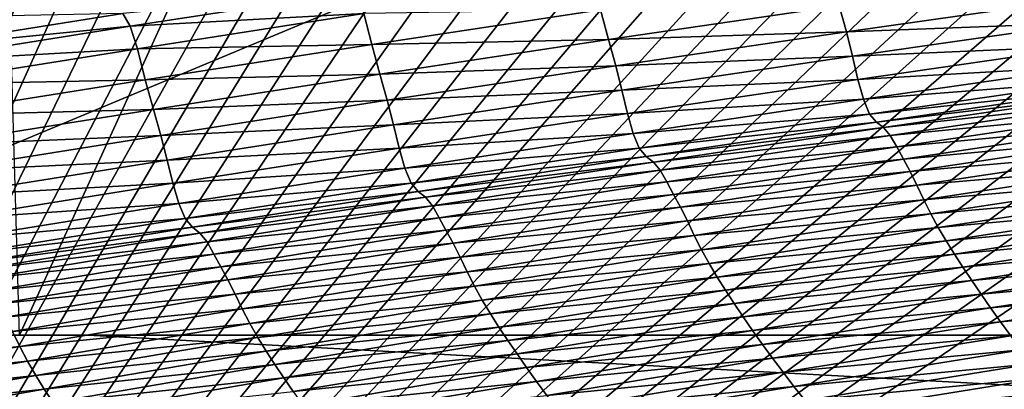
# Model space of a CAD drawing. Extents: x -54 to 446, y -6 to 1400.
# Tile 78 of 254: x -9.405 to -8.516, y 1332.951 to 1333.284. Entities that reach past the tile are written whole.
import ezdxf

# ---------------------------------------------------------------- set-up
doc = ezdxf.new("R2010")
doc.units = 0
doc.header["$LTSCALE"] = 52.148148
for name, color, linetype in [('1021', 7, 'CONTINUOUS'), ('1102', 7, 'CONTINUOUS'), ('1161', 7, 'CONTINUOUS'), ('1519', 7, 'CONTINUOUS'), ('1523', 7, 'CONTINUOUS'), ('16', 7, 'CONTINUOUS'), ('6', 7, 'CONTINUOUS'), ('944', 7, 'CONTINUOUS')]:
    doc.layers.add(name, color=color, linetype=linetype)

msp = doc.modelspace()

# ---------------------------------------------------------------- linework, layer by layer
at = {"layer": '1021', "color": 7, "linetype": 'CONTINUOUS'}
for points in [[(-11.75957, 1333, -10.09765), (-6.64744, 1332.85363, -14.3925), (-12.0278, 1332.85356, -10.32798), (-11.75957, 1333, -10.09765)], [(-11.75957, 1333, -10.09765), (-9.34313, 1333, -12.36754), (-6.64744, 1332.85363, -14.3925), (-11.75957, 1333, -10.09765)], [(-9.34313, 1333, -12.36754), (-6.49923, 1333, -14.0716), (-6.64744, 1332.85363, -14.3925), (-9.34313, 1333, -12.36754)]]:
    msp.add_3dface(points, dxfattribs=at)
at = {"layer": '1102', "color": 7, "linetype": 'CONTINUOUS'}
for points in [[(-9.56169, 1338.39044, -9.6713), (-6.93668, 1338.405, -11.69797), (-9.40471, 1333, -9.82402), (-9.56169, 1338.39044, -9.6713)], [(-9.40471, 1333, -9.82402), (-6.93668, 1338.405, -11.69797), (-6.49923, 1333, -11.94655), (-9.40471, 1333, -9.82402)]]:
    msp.add_3dface(points, dxfattribs=at)
at = {"layer": '1161', "color": 7, "linetype": 'CONTINUOUS'}
for points in [[(-9.82878, 1328.5, 9.82878), (0, 1328.5, 13.9), (-9.82849, 1344.32842, 9.82979), (-9.82878, 1328.5, 9.82878)], [(0, 1328.5, 13.9), (0, 1344.25737, 13.9), (-9.82849, 1344.32842, 9.82979), (0, 1328.5, 13.9)]]:
    msp.add_3dface(points, dxfattribs=at)
at = {"layer": '1519', "color": 7, "linetype": 'CONTINUOUS'}
for points in [[(-9.30476, 1333.2786, 13.25855), (-9.10042, 1333.31024, 13.41107), (-9.31157, 1333.28991, 13.28631), (-9.30476, 1333.2786, 13.25855)], [(-9.30476, 1333.2786, 13.25855), (-9.09387, 1333.28991, 13.46053), (-9.10042, 1333.31024, 13.41107), (-9.30476, 1333.2786, 13.25855)], [(-8.65842, 1333.27356, 13.89539), (-8.4484, 1333.30363, 14.03798), (-8.66497, 1333.29706, 13.87046), (-8.65842, 1333.27356, 13.89539)], [(-8.65842, 1333.27356, 13.89539), (-8.44304, 1333.28147, 14.05472), (-8.4484, 1333.30363, 14.03798), (-8.65842, 1333.27356, 13.89539)], [(-9.51382, 1333.25791, 13.13027), (-9.30476, 1333.2786, 13.25855), (-9.31157, 1333.28991, 13.28631), (-9.51382, 1333.25791, 13.13027)], [(-9.51382, 1333.25791, 13.13027), (-9.31157, 1333.28991, 13.28631), (-9.44474, 1333.28738, 13.19535), (-9.51382, 1333.25791, 13.13027)], [(-9.29819, 1333.2582, 13.30776), (-9.09387, 1333.28991, 13.46053), (-9.30476, 1333.2786, 13.25855), (-9.29819, 1333.2582, 13.30776)], [(-9.29819, 1333.2582, 13.30776), (-9.08688, 1333.262, 13.52819), (-9.09387, 1333.28991, 13.46053), (-9.29819, 1333.2582, 13.30776)], [(-9.08688, 1333.262, 13.52819), (-8.88054, 1333.29318, 13.67786), (-9.09387, 1333.28991, 13.46053), (-9.08688, 1333.262, 13.52819)], [(-9.08688, 1333.262, 13.52819), (-8.87321, 1333.26644, 13.72421), (-8.88054, 1333.29318, 13.67786), (-9.08688, 1333.262, 13.52819)], [(-8.87321, 1333.26644, 13.72421), (-8.66497, 1333.29706, 13.87046), (-8.88054, 1333.29318, 13.67786), (-8.87321, 1333.26644, 13.72421)], [(-8.87321, 1333.26644, 13.72421), (-8.65842, 1333.27356, 13.89539), (-8.66497, 1333.29706, 13.87046), (-8.87321, 1333.26644, 13.72421)], [(-8.65298, 1333.25139, 13.91217), (-8.44304, 1333.28147, 14.05472), (-8.65842, 1333.27356, 13.89539), (-8.65298, 1333.25139, 13.91217)], [(-8.65298, 1333.25139, 13.91217), (-8.43828, 1333.26075, 14.06744), (-8.44304, 1333.28147, 14.05472), (-8.65298, 1333.25139, 13.91217)], [(-9.50693, 1333.24646, 13.10282), (-9.30476, 1333.2786, 13.25855), (-9.51382, 1333.25791, 13.13027), (-9.50693, 1333.24646, 13.10282)], [(-9.50693, 1333.24646, 13.10282), (-9.29819, 1333.2582, 13.30776), (-9.30476, 1333.2786, 13.25855), (-9.50693, 1333.24646, 13.10282)], [(-8.86661, 1333.24292, 13.74912), (-8.65842, 1333.27356, 13.89539), (-8.87321, 1333.26644, 13.72421), (-8.86661, 1333.24292, 13.74912)], [(-8.86661, 1333.24292, 13.74912), (-8.65298, 1333.25139, 13.91217), (-8.65842, 1333.27356, 13.89539), (-8.86661, 1333.24292, 13.74912)], [(-9.07954, 1333.23525, 13.57437), (-8.87321, 1333.26644, 13.72421), (-9.08688, 1333.262, 13.52819), (-9.07954, 1333.23525, 13.57437)], [(-9.07954, 1333.23525, 13.57437), (-8.86661, 1333.24292, 13.74912), (-8.87321, 1333.26644, 13.72421), (-9.07954, 1333.23525, 13.57437)], [(-9.50036, 1333.22599, 13.15173), (-9.29819, 1333.2582, 13.30776), (-9.50693, 1333.24646, 13.10282), (-9.50036, 1333.22599, 13.15173)], [(-9.50036, 1333.22599, 13.15173), (-9.29121, 1333.23028, 13.37506), (-9.29819, 1333.2582, 13.30776), (-9.50036, 1333.22599, 13.15173)], [(-9.29121, 1333.23028, 13.37506), (-9.08688, 1333.262, 13.52819), (-9.29819, 1333.2582, 13.30776), (-9.29121, 1333.23028, 13.37506)], [(-9.29121, 1333.23028, 13.37506), (-9.07954, 1333.23525, 13.57437), (-9.08688, 1333.262, 13.52819), (-9.29121, 1333.23028, 13.37506)], [(-8.64812, 1333.23063, 13.92493), (-8.43828, 1333.26075, 14.06744), (-8.65298, 1333.25139, 13.91217), (-8.64812, 1333.23063, 13.92493)], [(-8.64812, 1333.23063, 13.92493), (-8.43349, 1333.2428, 14.0759), (-8.43828, 1333.26075, 14.06744), (-8.64812, 1333.23063, 13.92493)], [(-8.86109, 1333.22072, 13.76592), (-8.65298, 1333.25139, 13.91217), (-8.86661, 1333.24292, 13.74912), (-8.86109, 1333.22072, 13.76592)], [(-8.86109, 1333.22072, 13.76592), (-8.64812, 1333.23063, 13.92493), (-8.65298, 1333.25139, 13.91217), (-8.86109, 1333.22072, 13.76592)], [(-9.07289, 1333.21171, 13.59924), (-8.86661, 1333.24292, 13.74912), (-9.07954, 1333.23525, 13.57437), (-9.07289, 1333.21171, 13.59924)], [(-9.07289, 1333.21171, 13.59924), (-8.86109, 1333.22072, 13.76592), (-8.86661, 1333.24292, 13.74912), (-9.07289, 1333.21171, 13.59924)], [(-8.64323, 1333.21261, 13.93344), (-8.43349, 1333.2428, 14.0759), (-8.64812, 1333.23063, 13.92493), (-8.64323, 1333.21261, 13.93344)], [(-8.64323, 1333.21261, 13.93344), (-8.42814, 1333.22961, 14.07832), (-8.43349, 1333.2428, 14.0759), (-8.64323, 1333.21261, 13.93344)], [(-9.49338, 1333.19807, 13.2186), (-9.29121, 1333.23028, 13.37506), (-9.50036, 1333.22599, 13.15173), (-9.49338, 1333.19807, 13.2186)], [(-9.49338, 1333.19807, 13.2186), (-9.28385, 1333.20353, 13.42103), (-9.29121, 1333.23028, 13.37506), (-9.49338, 1333.19807, 13.2186)], [(-9.28385, 1333.20353, 13.42103), (-9.07954, 1333.23525, 13.57437), (-9.29121, 1333.23028, 13.37506), (-9.28385, 1333.20353, 13.42103)], [(-9.28385, 1333.20353, 13.42103), (-9.07289, 1333.21171, 13.59924), (-9.07954, 1333.23525, 13.57437), (-9.28385, 1333.20353, 13.42103)], [(-8.85612, 1333.19993, 13.77871), (-8.64812, 1333.23063, 13.92493), (-8.86109, 1333.22072, 13.76592), (-8.85612, 1333.19993, 13.77871)], [(-8.85612, 1333.19993, 13.77871), (-8.64323, 1333.21261, 13.93344), (-8.64812, 1333.23063, 13.92493), (-8.85612, 1333.19993, 13.77871)], [(-8.63777, 1333.19933, 13.93591), (-8.42814, 1333.22961, 14.07832), (-8.64323, 1333.21261, 13.93344), (-8.63777, 1333.19933, 13.93591)], [(-8.63777, 1333.19933, 13.93591), (-8.42198, 1333.2225, 14.07464), (-8.42814, 1333.22961, 14.07832), (-8.63777, 1333.19933, 13.93591)], [(-9.06728, 1333.18949, 13.61604), (-8.86109, 1333.22072, 13.76592), (-9.07289, 1333.21171, 13.59924), (-9.06728, 1333.18949, 13.61604)], [(-9.06728, 1333.18949, 13.61604), (-8.85612, 1333.19993, 13.77871), (-8.86109, 1333.22072, 13.76592), (-9.06728, 1333.18949, 13.61604)], [(-8.63152, 1333.19206, 13.93229), (-8.42198, 1333.2225, 14.07464), (-8.63777, 1333.19933, 13.93591), (-8.63152, 1333.19206, 13.93229)], [(-8.63152, 1333.19206, 13.93229), (-8.41559, 1333.2179, 14.07323), (-8.42198, 1333.2225, 14.07464), (-8.63152, 1333.19206, 13.93229)], [(-9.27715, 1333.17997, 13.44582), (-9.07289, 1333.21171, 13.59924), (-9.28385, 1333.20353, 13.42103), (-9.27715, 1333.17997, 13.44582)], [(-9.27715, 1333.17997, 13.44582), (-9.06728, 1333.18949, 13.61604), (-9.07289, 1333.21171, 13.59924), (-9.27715, 1333.17997, 13.44582)], [(-8.85112, 1333.18185, 13.78726), (-8.64323, 1333.21261, 13.93344), (-8.85612, 1333.19993, 13.77871), (-8.85112, 1333.18185, 13.78726)], [(-8.85112, 1333.18185, 13.78726), (-8.63777, 1333.19933, 13.93591), (-8.64323, 1333.21261, 13.93344), (-8.85112, 1333.18185, 13.78726)], [(-8.62505, 1333.18728, 13.93092), (-8.41559, 1333.2179, 14.07323), (-8.63152, 1333.19206, 13.93229), (-8.62505, 1333.18728, 13.93092)], [(-8.62505, 1333.18728, 13.93092), (-8.40961, 1333.21092, 14.07995), (-8.41559, 1333.2179, 14.07323), (-8.62505, 1333.18728, 13.93092)], [(-8.61899, 1333.1801, 13.93764), (-8.40961, 1333.21092, 14.07995), (-8.62505, 1333.18728, 13.93092), (-8.61899, 1333.1801, 13.93764)], [(-8.61899, 1333.1801, 13.93764), (-8.40389, 1333.20064, 14.08855), (-8.40961, 1333.21092, 14.07995), (-8.61899, 1333.1801, 13.93764)], [(-9.48601, 1333.17131, 13.2643), (-9.28385, 1333.20353, 13.42103), (-9.49338, 1333.19807, 13.2186), (-9.48601, 1333.17131, 13.2643)], [(-9.48601, 1333.17131, 13.2643), (-9.27715, 1333.17997, 13.44582), (-9.28385, 1333.20353, 13.42103), (-9.48601, 1333.17131, 13.2643)], [(-9.06221, 1333.16866, 13.62885), (-8.85612, 1333.19993, 13.77871), (-9.06728, 1333.18949, 13.61604), (-9.06221, 1333.16866, 13.62885)], [(-9.06221, 1333.16866, 13.62885), (-8.85112, 1333.18185, 13.78726), (-8.85612, 1333.19993, 13.77871), (-9.06221, 1333.16866, 13.62885)], [(-8.84555, 1333.16845, 13.78979), (-8.63777, 1333.19933, 13.93591), (-8.85112, 1333.18185, 13.78726), (-8.84555, 1333.16845, 13.78979)], [(-8.84555, 1333.16845, 13.78979), (-8.63152, 1333.19206, 13.93229), (-8.63777, 1333.19933, 13.93591), (-8.84555, 1333.16845, 13.78979)], [(-8.83921, 1333.16102, 13.78624), (-8.63152, 1333.19206, 13.93229), (-8.84555, 1333.16845, 13.78979), (-8.83921, 1333.16102, 13.78624)], [(-8.83921, 1333.16102, 13.78624), (-8.62505, 1333.18728, 13.93092), (-8.63152, 1333.19206, 13.93229), (-8.83921, 1333.16102, 13.78624)], [(-8.61319, 1333.16964, 13.94623), (-8.40389, 1333.20064, 14.08855), (-8.61899, 1333.1801, 13.93764), (-8.61319, 1333.16964, 13.94623)], [(-8.61319, 1333.16964, 13.94623), (-8.39799, 1333.18983, 14.0906), (-8.40389, 1333.20064, 14.08855), (-8.61319, 1333.16964, 13.94623)], [(-9.27145, 1333.15773, 13.46261), (-9.06728, 1333.18949, 13.61604), (-9.27715, 1333.17997, 13.44582), (-9.27145, 1333.15773, 13.46261)], [(-9.27145, 1333.15773, 13.46261), (-9.06221, 1333.16866, 13.62885), (-9.06728, 1333.18949, 13.61604), (-9.27145, 1333.15773, 13.46261)], [(-8.83265, 1333.15605, 13.78491), (-8.62505, 1333.18728, 13.93092), (-8.83921, 1333.16102, 13.78624), (-8.83265, 1333.15605, 13.78491)], [(-8.83265, 1333.15605, 13.78491), (-8.61899, 1333.1801, 13.93764), (-8.62505, 1333.18728, 13.93092), (-8.83265, 1333.15605, 13.78491)], [(-8.60721, 1333.15866, 13.94829), (-8.39799, 1333.18983, 14.0906), (-8.61319, 1333.16964, 13.94623), (-8.60721, 1333.15866, 13.94829)], [(-8.60721, 1333.15866, 13.94829), (-8.39194, 1333.17875, 14.08696), (-8.39799, 1333.18983, 14.0906), (-8.60721, 1333.15866, 13.94829)], [(-9.47926, 1333.14774, 13.289), (-9.27715, 1333.17997, 13.44582), (-9.48601, 1333.17131, 13.2643), (-9.47926, 1333.14774, 13.289)], [(-9.47926, 1333.14774, 13.289), (-9.27145, 1333.15773, 13.46261), (-9.27715, 1333.17997, 13.44582), (-9.47926, 1333.14774, 13.289)], [(-9.05708, 1333.15051, 13.63743), (-8.85112, 1333.18185, 13.78726), (-9.06221, 1333.16866, 13.62885), (-9.05708, 1333.15051, 13.63743)], [(-9.05708, 1333.15051, 13.63743), (-8.84555, 1333.16845, 13.78979), (-8.85112, 1333.18185, 13.78726), (-9.05708, 1333.15051, 13.63743)], [(-8.82649, 1333.14868, 13.79162), (-8.61899, 1333.1801, 13.93764), (-8.83265, 1333.15605, 13.78491), (-8.82649, 1333.14868, 13.79162)], [(-8.82649, 1333.14868, 13.79162), (-8.61319, 1333.16964, 13.94623), (-8.61899, 1333.1801, 13.93764), (-8.82649, 1333.14868, 13.79162)], [(-8.60108, 1333.14741, 13.94468), (-8.39194, 1333.17875, 14.08696), (-8.60721, 1333.15866, 13.94829), (-8.60108, 1333.14741, 13.94468)], [(-8.60108, 1333.14741, 13.94468), (-8.38594, 1333.16651, 14.08129), (-8.39194, 1333.17875, 14.08696), (-8.60108, 1333.14741, 13.94468)], [(-9.26626, 1333.13685, 13.47542), (-9.06221, 1333.16866, 13.62885), (-9.27145, 1333.15773, 13.46261), (-9.26626, 1333.13685, 13.47542)], [(-9.26626, 1333.13685, 13.47542), (-9.05708, 1333.15051, 13.63743), (-9.06221, 1333.16866, 13.62885), (-9.26626, 1333.13685, 13.47542)], [(-9.0514, 1333.137, 13.64001), (-8.84555, 1333.16845, 13.78979), (-9.05708, 1333.15051, 13.63743), (-9.0514, 1333.137, 13.64001)], [(-9.0514, 1333.137, 13.64001), (-8.83921, 1333.16102, 13.78624), (-8.84555, 1333.16845, 13.78979), (-9.0514, 1333.137, 13.64001)], [(-8.82061, 1333.13803, 13.8002), (-8.61319, 1333.16964, 13.94623), (-8.82649, 1333.14868, 13.79162), (-8.82061, 1333.13803, 13.8002)], [(-8.82061, 1333.13803, 13.8002), (-8.60721, 1333.15866, 13.94829), (-8.61319, 1333.16964, 13.94623), (-8.82061, 1333.13803, 13.8002)], [(-8.59498, 1333.13503, 13.93903), (-8.38594, 1333.16651, 14.08129), (-8.60108, 1333.14741, 13.94468), (-8.59498, 1333.13503, 13.93903)], [(-8.59498, 1333.13503, 13.93903), (-8.3799, 1333.15368, 14.07398), (-8.38594, 1333.16651, 14.08129), (-8.59498, 1333.13503, 13.93903)], [(-9.47346, 1333.12547, 13.30574), (-9.27145, 1333.15773, 13.46261), (-9.47926, 1333.14774, 13.289), (-9.47346, 1333.12547, 13.30574)], [(-9.47346, 1333.12547, 13.30574), (-9.26626, 1333.13685, 13.47542), (-9.27145, 1333.15773, 13.46261), (-9.47346, 1333.12547, 13.30574)], [(-9.04495, 1333.1294, 13.63653), (-8.83921, 1333.16102, 13.78624), (-9.0514, 1333.137, 13.64001), (-9.04495, 1333.1294, 13.63653)], [(-9.04495, 1333.1294, 13.63653), (-8.83265, 1333.15605, 13.78491), (-8.83921, 1333.16102, 13.78624), (-9.04495, 1333.1294, 13.63653)], [(-8.81453, 1333.12688, 13.80227), (-8.60721, 1333.15866, 13.94829), (-8.82061, 1333.13803, 13.8002), (-8.81453, 1333.12688, 13.80227)], [(-8.81453, 1333.12688, 13.80227), (-8.60108, 1333.14741, 13.94468), (-8.60721, 1333.15866, 13.94829), (-8.81453, 1333.12688, 13.80227)], [(-9.261, 1333.11863, 13.48402), (-9.05708, 1333.15051, 13.63743), (-9.26626, 1333.13685, 13.47542), (-9.261, 1333.11863, 13.48402)], [(-9.261, 1333.11863, 13.48402), (-9.0514, 1333.137, 13.64001), (-9.05708, 1333.15051, 13.63743), (-9.261, 1333.11863, 13.48402)], [(-9.03829, 1333.12422, 13.63525), (-8.83265, 1333.15605, 13.78491), (-9.04495, 1333.1294, 13.63653), (-9.03829, 1333.12422, 13.63525)], [(-9.03829, 1333.12422, 13.63525), (-8.82649, 1333.14868, 13.79162), (-8.83265, 1333.15605, 13.78491), (-9.03829, 1333.12422, 13.63525)], [(-9.03203, 1333.11665, 13.64196), (-8.82649, 1333.14868, 13.79162), (-9.03829, 1333.12422, 13.63525), (-9.03203, 1333.11665, 13.64196)], [(-9.03203, 1333.11665, 13.64196), (-8.82061, 1333.13803, 13.8002), (-8.82649, 1333.14868, 13.79162), (-9.03203, 1333.11665, 13.64196)], [(-8.58885, 1333.12206, 13.93176), (-8.3799, 1333.15368, 14.07398), (-8.59498, 1333.13503, 13.93903), (-8.58885, 1333.12206, 13.93176)], [(-8.58885, 1333.12206, 13.93176), (-8.37363, 1333.14094, 14.06471), (-8.3799, 1333.15368, 14.07398), (-8.58885, 1333.12206, 13.93176)], [(-8.80831, 1333.11546, 13.79869), (-8.60108, 1333.14741, 13.94468), (-8.81453, 1333.12688, 13.80227), (-8.80831, 1333.11546, 13.79869)], [(-8.80831, 1333.11546, 13.79869), (-8.59498, 1333.13503, 13.93903), (-8.60108, 1333.14741, 13.94468), (-8.80831, 1333.11546, 13.79869)], [(-8.58247, 1333.10921, 13.92253), (-8.37363, 1333.14094, 14.06471), (-8.58885, 1333.12206, 13.93176), (-8.58247, 1333.10921, 13.92253)], [(-8.58247, 1333.10921, 13.92253), (-8.36697, 1333.12869, 14.05328), (-8.37363, 1333.14094, 14.06471), (-8.58247, 1333.10921, 13.92253)], [(-9.46815, 1333.10455, 13.31855), (-9.26626, 1333.13685, 13.47542), (-9.47346, 1333.12547, 13.30574), (-9.46815, 1333.10455, 13.31855)], [(-9.46815, 1333.10455, 13.31855), (-9.261, 1333.11863, 13.48402), (-9.26626, 1333.13685, 13.47542), (-9.46815, 1333.10455, 13.31855)], [(-9.2552, 1333.105, 13.48666), (-9.0514, 1333.137, 13.64001), (-9.261, 1333.11863, 13.48402), (-9.2552, 1333.105, 13.48666)], [(-9.2552, 1333.105, 13.48666), (-9.04495, 1333.1294, 13.63653), (-9.0514, 1333.137, 13.64001), (-9.2552, 1333.105, 13.48666)], [(-9.02605, 1333.10583, 13.65052), (-8.82061, 1333.13803, 13.8002), (-9.03203, 1333.11665, 13.64196), (-9.02605, 1333.10583, 13.65052)], [(-9.02605, 1333.10583, 13.65052), (-8.81453, 1333.12688, 13.80227), (-8.82061, 1333.13803, 13.8002), (-9.02605, 1333.10583, 13.65052)], [(-8.80211, 1333.10293, 13.79309), (-8.59498, 1333.13503, 13.93903), (-8.80831, 1333.11546, 13.79869), (-8.80211, 1333.10293, 13.79309)], [(-8.80211, 1333.10293, 13.79309), (-8.58885, 1333.12206, 13.93176), (-8.59498, 1333.13503, 13.93903), (-8.80211, 1333.10293, 13.79309)], [(-9.24864, 1333.09722, 13.48326), (-9.04495, 1333.1294, 13.63653), (-9.2552, 1333.105, 13.48666), (-9.24864, 1333.09722, 13.48326)], [(-9.24864, 1333.09722, 13.48326), (-9.03829, 1333.12422, 13.63525), (-9.04495, 1333.1294, 13.63653), (-9.24864, 1333.09722, 13.48326)], [(-9.24187, 1333.09183, 13.48203), (-9.03829, 1333.12422, 13.63525), (-9.24864, 1333.09722, 13.48326), (-9.24187, 1333.09183, 13.48203)], [(-9.24187, 1333.09183, 13.48203), (-9.03203, 1333.11665, 13.64196), (-9.03829, 1333.12422, 13.63525), (-9.24187, 1333.09183, 13.48203)], [(-9.01987, 1333.0945, 13.6526), (-8.81453, 1333.12688, 13.80227), (-9.02605, 1333.10583, 13.65052), (-9.01987, 1333.0945, 13.6526)], [(-9.01987, 1333.0945, 13.6526), (-8.80831, 1333.11546, 13.79869), (-8.81453, 1333.12688, 13.80227), (-9.01987, 1333.0945, 13.6526)], [(-8.79587, 1333.08983, 13.78586), (-8.58885, 1333.12206, 13.93176), (-8.80211, 1333.10293, 13.79309), (-8.79587, 1333.08983, 13.78586)], [(-8.79587, 1333.08983, 13.78586), (-8.58247, 1333.10921, 13.92253), (-8.58885, 1333.12206, 13.93176), (-8.79587, 1333.08983, 13.78586)], [(-8.57571, 1333.09685, 13.91116), (-8.36697, 1333.12869, 14.05328), (-8.58247, 1333.10921, 13.92253), (-8.57571, 1333.09685, 13.91116)], [(-8.57571, 1333.09685, 13.91116), (-8.35998, 1333.11682, 14.03997), (-8.36697, 1333.12869, 14.05328), (-8.57571, 1333.09685, 13.91116)], [(-9.46277, 1333.08625, 13.32717), (-9.261, 1333.11863, 13.48402), (-9.46815, 1333.10455, 13.31855), (-9.46277, 1333.08625, 13.32717)], [(-9.46277, 1333.08625, 13.32717), (-9.2552, 1333.105, 13.48666), (-9.261, 1333.11863, 13.48402), (-9.46277, 1333.08625, 13.32717)], [(-9.23551, 1333.08406, 13.48874), (-9.03203, 1333.11665, 13.64196), (-9.24187, 1333.09183, 13.48203), (-9.23551, 1333.08406, 13.48874)], [(-9.23551, 1333.08406, 13.48874), (-9.02605, 1333.10583, 13.65052), (-9.03203, 1333.11665, 13.64196), (-9.23551, 1333.08406, 13.48874)], [(-9.01353, 1333.08292, 13.64906), (-8.80831, 1333.11546, 13.79869), (-9.01987, 1333.0945, 13.6526), (-9.01353, 1333.08292, 13.64906)], [(-9.01353, 1333.08292, 13.64906), (-8.80211, 1333.10293, 13.79309), (-8.80831, 1333.11546, 13.79869), (-9.01353, 1333.08292, 13.64906)], [(-8.5686, 1333.08487, 13.8979), (-8.35998, 1333.11682, 14.03997), (-8.57571, 1333.09685, 13.91116), (-8.5686, 1333.08487, 13.8979)], [(-8.5686, 1333.08487, 13.8979), (-8.35267, 1333.10511, 14.02498), (-8.35998, 1333.11682, 14.03997), (-8.5686, 1333.08487, 13.8979)], [(-9.45684, 1333.0725, 13.32985), (-9.2552, 1333.105, 13.48666), (-9.46277, 1333.08625, 13.32717), (-9.45684, 1333.0725, 13.32985)], [(-9.45684, 1333.0725, 13.32985), (-9.24864, 1333.09722, 13.48326), (-9.2552, 1333.105, 13.48666), (-9.45684, 1333.0725, 13.32985)], [(-9.22941, 1333.07306, 13.49727), (-9.02605, 1333.10583, 13.65052), (-9.23551, 1333.08406, 13.48874), (-9.22941, 1333.07306, 13.49727)], [(-9.22941, 1333.07306, 13.49727), (-9.01987, 1333.0945, 13.6526), (-9.02605, 1333.10583, 13.65052), (-9.22941, 1333.07306, 13.49727)], [(-8.78937, 1333.07686, 13.77669), (-8.58247, 1333.10921, 13.92253), (-8.79587, 1333.08983, 13.78586), (-8.78937, 1333.07686, 13.77669)], [(-8.78937, 1333.07686, 13.77669), (-8.57571, 1333.09685, 13.91116), (-8.58247, 1333.10921, 13.92253), (-8.78937, 1333.07686, 13.77669)], [(-8.56117, 1333.07307, 13.88297), (-8.35267, 1333.10511, 14.02498), (-8.5686, 1333.08487, 13.8979), (-8.56117, 1333.07307, 13.88297)], [(-8.56117, 1333.07307, 13.88297), (-8.34507, 1333.09335, 14.00848), (-8.35267, 1333.10511, 14.02498), (-8.56117, 1333.07307, 13.88297)], [(-9.45016, 1333.06453, 13.32653), (-9.24864, 1333.09722, 13.48326), (-9.45684, 1333.0725, 13.32985), (-9.45016, 1333.06453, 13.32653)], [(-9.45016, 1333.06453, 13.32653), (-9.24187, 1333.09183, 13.48203), (-9.24864, 1333.09722, 13.48326), (-9.45016, 1333.06453, 13.32653)], [(-9.22311, 1333.06155, 13.49937), (-9.01987, 1333.0945, 13.6526), (-9.22941, 1333.07306, 13.49727), (-9.22311, 1333.06155, 13.49937)], [(-9.22311, 1333.06155, 13.49937), (-9.01353, 1333.08292, 13.64906), (-9.01987, 1333.0945, 13.6526), (-9.22311, 1333.06155, 13.49937)], [(-9.00722, 1333.07024, 13.64351), (-8.80211, 1333.10293, 13.79309), (-9.01353, 1333.08292, 13.64906), (-9.00722, 1333.07024, 13.64351)], [(-9.00722, 1333.07024, 13.64351), (-8.79587, 1333.08983, 13.78586), (-8.80211, 1333.10293, 13.79309), (-9.00722, 1333.07024, 13.64351)], [(-8.78248, 1333.06439, 13.76538), (-8.57571, 1333.09685, 13.91116), (-8.78937, 1333.07686, 13.77669), (-8.78248, 1333.06439, 13.76538)], [(-8.78248, 1333.06439, 13.76538), (-8.5686, 1333.08487, 13.8979), (-8.57571, 1333.09685, 13.91116), (-8.78248, 1333.06439, 13.76538)], [(-9.44328, 1333.05892, 13.32537), (-9.24187, 1333.09183, 13.48203), (-9.45016, 1333.06453, 13.32653), (-9.44328, 1333.05892, 13.32537)], [(-9.44328, 1333.05892, 13.32537), (-9.23551, 1333.08406, 13.48874), (-9.24187, 1333.09183, 13.48203), (-9.44328, 1333.05892, 13.32537)], [(-9.00085, 1333.05701, 13.63635), (-8.79587, 1333.08983, 13.78586), (-9.00722, 1333.07024, 13.64351), (-9.00085, 1333.05701, 13.63635)], [(-9.00085, 1333.05701, 13.63635), (-8.78937, 1333.07686, 13.77669), (-8.79587, 1333.08983, 13.78586), (-9.00085, 1333.05701, 13.63635)], [(-8.55344, 1333.06123, 13.86654), (-8.34507, 1333.09335, 14.00848), (-8.56117, 1333.07307, 13.88297), (-8.55344, 1333.06123, 13.86654)], [(-8.55344, 1333.06123, 13.86654), (-8.33717, 1333.08138, 13.99062), (-8.34507, 1333.09335, 14.00848), (-8.55344, 1333.06123, 13.86654)], [(-9.4368, 1333.05094, 13.33206), (-9.23551, 1333.08406, 13.48874), (-9.44328, 1333.05892, 13.32537), (-9.4368, 1333.05094, 13.33206)], [(-9.4368, 1333.05094, 13.33206), (-9.22941, 1333.07306, 13.49727), (-9.23551, 1333.08406, 13.48874), (-9.4368, 1333.05094, 13.33206)], [(-9.21665, 1333.0498, 13.49588), (-9.01353, 1333.08292, 13.64906), (-9.22311, 1333.06155, 13.49937), (-9.21665, 1333.0498, 13.49588)], [(-9.21665, 1333.0498, 13.49588), (-9.00722, 1333.07024, 13.64351), (-9.01353, 1333.08292, 13.64906), (-9.21665, 1333.0498, 13.49588)], [(-8.99422, 1333.04392, 13.62724), (-8.78937, 1333.07686, 13.77669), (-9.00085, 1333.05701, 13.63635), (-8.99422, 1333.04392, 13.62724)], [(-8.99422, 1333.04392, 13.62724), (-8.78248, 1333.06439, 13.76538), (-8.78937, 1333.07686, 13.77669), (-8.99422, 1333.04392, 13.62724)], [(-8.77525, 1333.0523, 13.7522), (-8.5686, 1333.08487, 13.8979), (-8.78248, 1333.06439, 13.76538), (-8.77525, 1333.0523, 13.7522)], [(-8.77525, 1333.0523, 13.7522), (-8.56117, 1333.07307, 13.88297), (-8.5686, 1333.08487, 13.8979), (-8.77525, 1333.0523, 13.7522)], [(-8.54542, 1333.04918, 13.84875), (-8.33717, 1333.08138, 13.99062), (-8.55344, 1333.06123, 13.86654), (-8.54542, 1333.04918, 13.84875)], [(-8.54542, 1333.04918, 13.84875), (-8.32898, 1333.06919, 13.97151), (-8.33717, 1333.08138, 13.99062), (-8.54542, 1333.04918, 13.84875)], [(-9.43058, 1333.03975, 13.34057), (-9.22941, 1333.07306, 13.49727), (-9.4368, 1333.05094, 13.33206), (-9.43058, 1333.03975, 13.34057)], [(-9.43058, 1333.03975, 13.34057), (-9.22311, 1333.06155, 13.49937), (-9.22941, 1333.07306, 13.49727), (-9.43058, 1333.03975, 13.34057)], [(-9.2102, 1333.03698, 13.49039), (-9.00722, 1333.07024, 13.64351), (-9.21665, 1333.0498, 13.49588), (-9.2102, 1333.03698, 13.49039)], [(-9.2102, 1333.03698, 13.49039), (-9.00085, 1333.05701, 13.63635), (-9.00722, 1333.07024, 13.64351), (-9.2102, 1333.03698, 13.49039)], [(-8.76769, 1333.04041, 13.73734), (-8.56117, 1333.07307, 13.88297), (-8.77525, 1333.0523, 13.7522), (-8.76769, 1333.04041, 13.73734)], [(-8.76769, 1333.04041, 13.73734), (-8.55344, 1333.06123, 13.86654), (-8.56117, 1333.07307, 13.88297), (-8.76769, 1333.04041, 13.73734)], [(-8.53709, 1333.03693, 13.82972), (-8.32898, 1333.06919, 13.97151), (-8.54542, 1333.04918, 13.84875), (-8.53709, 1333.03693, 13.82972)], [(-8.53709, 1333.03693, 13.82972), (-8.32045, 1333.05684, 13.95124), (-8.32898, 1333.06919, 13.97151), (-8.53709, 1333.03693, 13.82972)], [(-9.42415, 1333.02807, 13.34268), (-9.22311, 1333.06155, 13.49937), (-9.43058, 1333.03975, 13.34057), (-9.42415, 1333.02807, 13.34268)], [(-9.42415, 1333.02807, 13.34268), (-9.21665, 1333.0498, 13.49588), (-9.22311, 1333.06155, 13.49937), (-9.42415, 1333.02807, 13.34268)], [(-8.9872, 1333.03133, 13.61601), (-8.78248, 1333.06439, 13.76538), (-8.99422, 1333.04392, 13.62724), (-8.9872, 1333.03133, 13.61601)], [(-8.9872, 1333.03133, 13.61601), (-8.77525, 1333.0523, 13.7522), (-8.78248, 1333.06439, 13.76538), (-8.9872, 1333.03133, 13.61601)], [(-8.75983, 1333.02849, 13.72099), (-8.55344, 1333.06123, 13.86654), (-8.76769, 1333.04041, 13.73734), (-8.75983, 1333.02849, 13.72099)], [(-8.75983, 1333.02849, 13.72099), (-8.54542, 1333.04918, 13.84875), (-8.55344, 1333.06123, 13.86654), (-8.75983, 1333.02849, 13.72099)], [(-9.2037, 1333.02362, 13.4833), (-9.00085, 1333.05701, 13.63635), (-9.2102, 1333.03698, 13.49039), (-9.2037, 1333.02362, 13.4833)], [(-9.2037, 1333.02362, 13.4833), (-8.99422, 1333.04392, 13.62724), (-9.00085, 1333.05701, 13.63635), (-9.2037, 1333.02362, 13.4833)], [(-8.97982, 1333.01914, 13.60292), (-8.77525, 1333.0523, 13.7522), (-8.9872, 1333.03133, 13.61601), (-8.97982, 1333.01914, 13.60292)], [(-8.97982, 1333.01914, 13.60292), (-8.76769, 1333.04041, 13.73734), (-8.77525, 1333.0523, 13.7522), (-8.97982, 1333.01914, 13.60292)], [(-8.52842, 1333.02452, 13.80953), (-8.32045, 1333.05684, 13.95124), (-8.53709, 1333.03693, 13.82972), (-8.52842, 1333.02452, 13.80953)], [(-8.52842, 1333.02452, 13.80953), (-8.31158, 1333.04435, 13.92989), (-8.32045, 1333.05684, 13.95124), (-8.52842, 1333.02452, 13.80953)], [(-9.41756, 1333.01616, 13.33924), (-9.21665, 1333.0498, 13.49588), (-9.42415, 1333.02807, 13.34268), (-9.41756, 1333.01616, 13.33924)], [(-9.41756, 1333.01616, 13.33924), (-9.2102, 1333.03698, 13.49039), (-9.21665, 1333.0498, 13.49588), (-9.41756, 1333.01616, 13.33924)], [(-9.19693, 1333.01041, 13.47428), (-8.99422, 1333.04392, 13.62724), (-9.2037, 1333.02362, 13.4833), (-9.19693, 1333.01041, 13.47428)], [(-9.19693, 1333.01041, 13.47428), (-8.9872, 1333.03133, 13.61601), (-8.99422, 1333.04392, 13.62724), (-9.19693, 1333.01041, 13.47428)], [(-8.75167, 1333.01637, 13.7033), (-8.54542, 1333.04918, 13.84875), (-8.75983, 1333.02849, 13.72099), (-8.75167, 1333.01637, 13.7033)], [(-8.75167, 1333.01637, 13.7033), (-8.53709, 1333.03693, 13.82972), (-8.54542, 1333.04918, 13.84875), (-8.75167, 1333.01637, 13.7033)], [(-8.51941, 1333.01199, 13.78827), (-8.31158, 1333.04435, 13.92989), (-8.52842, 1333.02452, 13.80953), (-8.51941, 1333.01199, 13.78827)], [(-8.51941, 1333.01199, 13.78827), (-8.30239, 1333.03178, 13.90759), (-8.31158, 1333.04435, 13.92989), (-8.51941, 1333.01199, 13.78827)], [(-9.41098, 1333.00319, 13.33382), (-9.2102, 1333.03698, 13.49039), (-9.41756, 1333.01616, 13.33924), (-9.41098, 1333.00319, 13.33382)], [(-9.41098, 1333.00319, 13.33382), (-9.2037, 1333.02362, 13.4833), (-9.2102, 1333.03698, 13.49039), (-9.41098, 1333.00319, 13.33382)], [(-8.97211, 1333.00716, 13.58816), (-8.76769, 1333.04041, 13.73734), (-8.97982, 1333.01914, 13.60292), (-8.97211, 1333.00716, 13.58816)], [(-8.97211, 1333.00716, 13.58816), (-8.75983, 1333.02849, 13.72099), (-8.76769, 1333.04041, 13.73734), (-8.97211, 1333.00716, 13.58816)], [(-8.74319, 1333.00405, 13.68437), (-8.53709, 1333.03693, 13.82972), (-8.75167, 1333.01637, 13.7033), (-8.74319, 1333.00405, 13.68437)], [(-8.74319, 1333.00405, 13.68437), (-8.52842, 1333.02452, 13.80953), (-8.53709, 1333.03693, 13.82972), (-8.74319, 1333.00405, 13.68437)], [(-9.40432, 1332.98971, 13.32681), (-9.2037, 1333.02362, 13.4833), (-9.41098, 1333.00319, 13.33382), (-9.40432, 1332.98971, 13.32681)], [(-9.40432, 1332.98971, 13.32681), (-9.19693, 1333.01041, 13.47428), (-9.2037, 1333.02362, 13.4833), (-9.40432, 1332.98971, 13.32681)], [(-9.18975, 1332.99772, 13.46314), (-8.9872, 1333.03133, 13.61601), (-9.19693, 1333.01041, 13.47428), (-9.18975, 1332.99772, 13.46314)], [(-9.18975, 1332.99772, 13.46314), (-8.97982, 1333.01914, 13.60292), (-8.9872, 1333.03133, 13.61601), (-9.18975, 1332.99772, 13.46314)], [(-8.9641, 1332.99515, 13.57192), (-8.75983, 1333.02849, 13.72099), (-8.97211, 1333.00716, 13.58816), (-8.9641, 1332.99515, 13.57192)], [(-8.9641, 1332.99515, 13.57192), (-8.75167, 1333.01637, 13.7033), (-8.75983, 1333.02849, 13.72099), (-8.9641, 1332.99515, 13.57192)], [(-8.73437, 1332.99158, 13.66428), (-8.52842, 1333.02452, 13.80953), (-8.74319, 1333.00405, 13.68437), (-8.73437, 1332.99158, 13.66428)], [(-8.73437, 1332.99158, 13.66428), (-8.51941, 1333.01199, 13.78827), (-8.52842, 1333.02452, 13.80953), (-8.73437, 1332.99158, 13.66428)], [(-8.51007, 1332.99938, 13.76606), (-8.30239, 1333.03178, 13.90759), (-8.51941, 1333.01199, 13.78827), (-8.51007, 1332.99938, 13.76606)], [(-9.18221, 1332.98542, 13.45015), (-8.97982, 1333.01914, 13.60292), (-9.18975, 1332.99772, 13.46314), (-9.18221, 1332.98542, 13.45015)], [(-9.18221, 1332.98542, 13.45015), (-8.97211, 1333.00716, 13.58816), (-8.97982, 1333.01914, 13.60292), (-9.18221, 1332.98542, 13.45015)], [(-8.95578, 1332.98295, 13.55434), (-8.75167, 1333.01637, 13.7033), (-8.9641, 1332.99515, 13.57192), (-8.95578, 1332.98295, 13.55434)], [(-8.95578, 1332.98295, 13.55434), (-8.74319, 1333.00405, 13.68437), (-8.75167, 1333.01637, 13.7033), (-8.95578, 1332.98295, 13.55434)], [(-9.39739, 1332.97638, 13.31788), (-9.19693, 1333.01041, 13.47428), (-9.40432, 1332.98971, 13.32681), (-9.39739, 1332.97638, 13.31788)], [(-9.39739, 1332.97638, 13.31788), (-9.18975, 1332.99772, 13.46314), (-9.19693, 1333.01041, 13.47428), (-9.39739, 1332.97638, 13.31788)], [(-9.17435, 1332.97334, 13.43551), (-8.97211, 1333.00716, 13.58816), (-9.18221, 1332.98542, 13.45015), (-9.17435, 1332.97334, 13.43551)], [(-9.17435, 1332.97334, 13.43551), (-8.9641, 1332.99515, 13.57192), (-8.97211, 1333.00716, 13.58816), (-9.17435, 1332.97334, 13.43551)], [(-8.72519, 1332.97901, 13.64313), (-8.51941, 1333.01199, 13.78827), (-8.73437, 1332.99158, 13.66428), (-8.72519, 1332.97901, 13.64313)], [(-8.72519, 1332.97901, 13.64313), (-8.51007, 1332.99938, 13.76606), (-8.51941, 1333.01199, 13.78827), (-8.72519, 1332.97901, 13.64313)], [(-9.60944, 1332.96891, 13.1739), (-9.40432, 1332.98971, 13.32681), (-9.41098, 1333.00319, 13.33382), (-9.60944, 1332.96891, 13.1739)], [(-9.39005, 1332.96357, 13.30685), (-9.18975, 1332.99772, 13.46314), (-9.39739, 1332.97638, 13.31788), (-9.39005, 1332.96357, 13.30685)], [(-9.39005, 1332.96357, 13.30685), (-9.18221, 1332.98542, 13.45015), (-9.18975, 1332.99772, 13.46314), (-9.39005, 1332.96357, 13.30685)], [(-8.94714, 1332.97057, 13.53553), (-8.74319, 1333.00405, 13.68437), (-8.95578, 1332.98295, 13.55434), (-8.94714, 1332.97057, 13.53553)], [(-8.94714, 1332.97057, 13.53553), (-8.73437, 1332.99158, 13.66428), (-8.74319, 1333.00405, 13.68437), (-8.94714, 1332.97057, 13.53553)], [(-8.7157, 1332.96636, 13.62103), (-8.51007, 1332.99938, 13.76606), (-8.72519, 1332.97901, 13.64313), (-8.7157, 1332.96636, 13.62103)], [(-8.7157, 1332.96636, 13.62103), (-8.50045, 1332.98671, 13.74299), (-8.51007, 1332.99938, 13.76606), (-8.7157, 1332.96636, 13.62103)], [(-9.60263, 1332.9553, 13.16698), (-9.40432, 1332.98971, 13.32681), (-9.60944, 1332.96891, 13.1739), (-9.60263, 1332.9553, 13.16698)], [(-9.60263, 1332.9553, 13.16698), (-9.39739, 1332.97638, 13.31788), (-9.40432, 1332.98971, 13.32681), (-9.60263, 1332.9553, 13.16698)], [(-9.16617, 1332.96125, 13.41939), (-8.9641, 1332.99515, 13.57192), (-9.17435, 1332.97334, 13.43551), (-9.16617, 1332.96125, 13.41939)], [(-9.16617, 1332.96125, 13.41939), (-8.95578, 1332.98295, 13.55434), (-8.9641, 1332.99515, 13.57192), (-9.16617, 1332.96125, 13.41939)], [(-8.93815, 1332.95805, 13.51556), (-8.73437, 1332.99158, 13.66428), (-8.94714, 1332.97057, 13.53553), (-8.93815, 1332.95805, 13.51556)], [(-8.93815, 1332.95805, 13.51556), (-8.72519, 1332.97901, 13.64313), (-8.73437, 1332.99158, 13.66428), (-8.93815, 1332.95805, 13.51556)], [(-9.38235, 1332.95117, 13.29398), (-9.18221, 1332.98542, 13.45015), (-9.39005, 1332.96357, 13.30685), (-9.38235, 1332.95117, 13.29398)], [(-9.38235, 1332.95117, 13.29398), (-9.17435, 1332.97334, 13.43551), (-9.18221, 1332.98542, 13.45015), (-9.38235, 1332.95117, 13.29398)], [(-9.15768, 1332.94898, 13.40195), (-8.95578, 1332.98295, 13.55434), (-9.16617, 1332.96125, 13.41939), (-9.15768, 1332.94898, 13.40195)], [(-9.15768, 1332.94898, 13.40195), (-8.94714, 1332.97057, 13.53553), (-8.95578, 1332.98295, 13.55434), (-9.15768, 1332.94898, 13.40195)], [(-8.92881, 1332.94543, 13.49455), (-8.72519, 1332.97901, 13.64313), (-8.93815, 1332.95805, 13.51556), (-8.92881, 1332.94543, 13.49455)], [(-8.92881, 1332.94543, 13.49455), (-8.7157, 1332.96636, 13.62103), (-8.72519, 1332.97901, 13.64313), (-8.92881, 1332.94543, 13.49455)], [(-8.7059, 1332.95367, 13.59809), (-8.50045, 1332.98671, 13.74299), (-8.7157, 1332.96636, 13.62103), (-8.7059, 1332.95367, 13.59809)], [(-8.7059, 1332.95367, 13.59809), (-8.49056, 1332.97402, 13.71919), (-8.50045, 1332.98671, 13.74299), (-8.7059, 1332.95367, 13.59809)], [(-9.59553, 1332.94185, 13.15815), (-9.39739, 1332.97638, 13.31788), (-9.60263, 1332.9553, 13.16698), (-9.59553, 1332.94185, 13.15815)], [(-9.59553, 1332.94185, 13.15815), (-9.39005, 1332.96357, 13.30685), (-9.39739, 1332.97638, 13.31788), (-9.59553, 1332.94185, 13.15815)], [(-9.37431, 1332.93899, 13.27948), (-9.17435, 1332.97334, 13.43551), (-9.38235, 1332.95117, 13.29398), (-9.37431, 1332.93899, 13.27948)], [(-9.37431, 1332.93899, 13.27948), (-9.16617, 1332.96125, 13.41939), (-9.17435, 1332.97334, 13.43551), (-9.37431, 1332.93899, 13.27948)], [(-9.14886, 1332.93653, 13.38327), (-8.94714, 1332.97057, 13.53553), (-9.15768, 1332.94898, 13.40195), (-9.14886, 1332.93653, 13.38327)], [(-9.14886, 1332.93653, 13.38327), (-8.93815, 1332.95805, 13.51556), (-8.94714, 1332.97057, 13.53553), (-9.14886, 1332.93653, 13.38327)], [(-8.69584, 1332.94096, 13.57441), (-8.49056, 1332.97402, 13.71919), (-8.7059, 1332.95367, 13.59809), (-8.69584, 1332.94096, 13.57441)], [(-8.69584, 1332.94096, 13.57441), (-8.48043, 1332.96131, 13.69475), (-8.49056, 1332.97402, 13.71919), (-8.69584, 1332.94096, 13.57441)], [(-9.58802, 1332.92892, 13.14724), (-9.39005, 1332.96357, 13.30685), (-9.59553, 1332.94185, 13.15815), (-9.58802, 1332.92892, 13.14724)], [(-9.58802, 1332.92892, 13.14724), (-9.38235, 1332.95117, 13.29398), (-9.39005, 1332.96357, 13.30685), (-9.58802, 1332.92892, 13.14724)], [(-9.36595, 1332.92681, 13.2635), (-9.16617, 1332.96125, 13.41939), (-9.37431, 1332.93899, 13.27948), (-9.36595, 1332.92681, 13.2635)], [(-9.36595, 1332.92681, 13.2635), (-9.15768, 1332.94898, 13.40195), (-9.16617, 1332.96125, 13.41939), (-9.36595, 1332.92681, 13.2635)], [(-8.91913, 1332.93275, 13.47258), (-8.7157, 1332.96636, 13.62103), (-8.92881, 1332.94543, 13.49455), (-8.91913, 1332.93275, 13.47258)], [(-8.91913, 1332.93275, 13.47258), (-8.7059, 1332.95367, 13.59809), (-8.7157, 1332.96636, 13.62103), (-8.91913, 1332.93275, 13.47258)], [(-8.68554, 1332.92825, 13.5501), (-8.48043, 1332.96131, 13.69475), (-8.69584, 1332.94096, 13.57441), (-8.68554, 1332.92825, 13.5501)], [(-8.68554, 1332.92825, 13.5501), (-8.47008, 1332.94859, 13.66979), (-8.48043, 1332.96131, 13.69475), (-8.68554, 1332.92825, 13.5501)], [(-9.13969, 1332.92396, 13.36345), (-8.93815, 1332.95805, 13.51556), (-9.14886, 1332.93653, 13.38327), (-9.13969, 1332.92396, 13.36345)], [(-9.13969, 1332.92396, 13.36345), (-8.92881, 1332.94543, 13.49455), (-8.93815, 1332.95805, 13.51556), (-9.13969, 1332.92396, 13.36345)], [(-8.90916, 1332.92004, 13.44978), (-8.7059, 1332.95367, 13.59809), (-8.91913, 1332.93275, 13.47258), (-8.90916, 1332.92004, 13.44978)], [(-8.90916, 1332.92004, 13.44978), (-8.69584, 1332.94096, 13.57441), (-8.7059, 1332.95367, 13.59809), (-8.90916, 1332.92004, 13.44978)], [(-9.58014, 1332.91642, 13.1345), (-9.38235, 1332.95117, 13.29398), (-9.58802, 1332.92892, 13.14724), (-9.58014, 1332.91642, 13.1345)], [(-9.58014, 1332.91642, 13.1345), (-9.37431, 1332.93899, 13.27948), (-9.38235, 1332.95117, 13.29398), (-9.58014, 1332.91642, 13.1345)]]:
    msp.add_3dface(points, dxfattribs=at)
at = {"layer": '1523', "color": 7, "linetype": 'CONTINUOUS'}
for points in [[(-12.12026, 1344.47771, 7.00709), (-6.98655, 1344.38825, 12.13211), (-9.9296, 1332.0576, 9.8693), (-12.12026, 1344.47771, 7.00709)], [(-6.98655, 1344.38825, 12.13211), (-6.90392, 1344.20708, 12.17932), (-9.9296, 1332.0576, 9.8693), (-6.98655, 1344.38825, 12.13211)], [(-6.90392, 1344.20708, 12.17932), (-6.81876, 1344.02591, 12.2272), (-9.9296, 1332.0576, 9.8693), (-6.90392, 1344.20708, 12.17932)], [(-6.81876, 1344.02591, 12.2272), (-6.73125, 1343.84528, 12.2756), (-9.9296, 1332.0576, 9.8693), (-6.81876, 1344.02591, 12.2272)], [(-6.73125, 1343.84528, 12.2756), (-6.64169, 1343.66603, 12.32428), (-9.9296, 1332.0576, 9.8693), (-6.73125, 1343.84528, 12.2756)], [(-6.64169, 1343.66603, 12.32428), (-6.55071, 1343.48956, 12.37288), (-9.9296, 1332.0576, 9.8693), (-6.64169, 1343.66603, 12.32428)], [(-6.55071, 1343.48956, 12.37288), (-6.45766, 1343.3148, 12.4217), (-9.9296, 1332.0576, 9.8693), (-6.55071, 1343.48956, 12.37288)], [(-6.45766, 1343.3148, 12.4217), (-6.36111, 1343.1395, 12.47142), (-9.9296, 1332.0576, 9.8693), (-6.45766, 1343.3148, 12.4217)], [(-6.36111, 1343.1395, 12.47142), (-6.25761, 1342.95812, 12.52367), (-9.9296, 1332.0576, 9.8693), (-6.36111, 1343.1395, 12.47142)], [(-6.25761, 1342.95812, 12.52367), (-6.14297, 1342.76528, 12.5803), (-9.9296, 1332.0576, 9.8693), (-6.25761, 1342.95812, 12.52367)], [(-6.14297, 1342.76528, 12.5803), (-6.01456, 1342.55854, 12.64219), (-9.9296, 1332.0576, 9.8693), (-6.14297, 1342.76528, 12.5803)], [(-6.01456, 1342.55854, 12.64219), (-5.86986, 1342.33595, 12.71002), (-9.9296, 1332.0576, 9.8693), (-6.01456, 1342.55854, 12.64219)], [(-5.86986, 1342.33595, 12.71002), (-5.70552, 1342.0961, 12.78464), (-9.9296, 1332.0576, 9.8693), (-5.86986, 1342.33595, 12.71002)], [(-5.70552, 1342.0961, 12.78464), (-5.5213, 1341.84286, 12.86527), (-9.9296, 1332.0576, 9.8693), (-5.70552, 1342.0961, 12.78464)], [(-5.5213, 1341.84286, 12.86527), (-5.31822, 1341.58112, 12.95054), (-9.9296, 1332.0576, 9.8693), (-5.5213, 1341.84286, 12.86527)], [(-5.31822, 1341.58112, 12.95054), (-5.09963, 1341.31957, 13.03817), (-9.9296, 1332.0576, 9.8693), (-5.31822, 1341.58112, 12.95054)], [(-5.09963, 1341.31957, 13.03817), (-4.86938, 1341.06372, 13.12589), (-9.9296, 1332.0576, 9.8693), (-5.09963, 1341.31957, 13.03817)], [(-4.86938, 1341.06372, 13.12589), (-4.72133, 1340.90928, 13.17987), (-9.9296, 1332.0576, 9.8693), (-4.86938, 1341.06372, 13.12589)], [(-4.72133, 1340.90928, 13.17987), (-4.56787, 1340.75724, 13.23384), (-9.9296, 1332.0576, 9.8693), (-4.72133, 1340.90928, 13.17987)], [(-4.56787, 1340.75724, 13.23384), (-4.40805, 1340.60715, 13.28793), (-9.9296, 1332.0576, 9.8693), (-4.56787, 1340.75724, 13.23384)], [(-4.40805, 1340.60715, 13.28793), (-4.23702, 1340.45678, 13.34345), (-9.9296, 1332.0576, 9.8693), (-4.40805, 1340.60715, 13.28793)], [(-4.23702, 1340.45678, 13.34345), (-4.05557, 1340.30658, 13.39971), (-9.9296, 1332.0576, 9.8693), (-4.23702, 1340.45678, 13.34345)], [(-4.05557, 1340.30658, 13.39971), (-3.8747, 1340.16428, 13.45313), (-9.9296, 1332.0576, 9.8693), (-4.05557, 1340.30658, 13.39971)], [(-3.8747, 1340.16428, 13.45313), (-3.69355, 1340.02944, 13.50399), (-9.9296, 1332.0576, 9.8693), (-3.8747, 1340.16428, 13.45313)], [(-3.69355, 1340.02944, 13.50399), (-3.51924, 1339.9061, 13.55046), (-9.9296, 1332.0576, 9.8693), (-3.69355, 1340.02944, 13.50399)], [(-3.51924, 1339.9061, 13.55046), (-3.3583, 1339.79833, 13.59124), (-9.9296, 1332.0576, 9.8693), (-3.51924, 1339.9061, 13.55046)], [(-3.3583, 1339.79833, 13.59124), (-3.20221, 1339.70037, 13.62886), (-9.9296, 1332.0576, 9.8693), (-3.3583, 1339.79833, 13.59124)], [(-3.20221, 1339.70037, 13.62886), (-3.04438, 1339.60772, 13.66498), (-9.9296, 1332.0576, 9.8693), (-3.20221, 1339.70037, 13.62886)], [(-3.04438, 1339.60772, 13.66498), (-2.88584, 1339.52094, 13.69934), (-9.9296, 1332.0576, 9.8693), (-3.04438, 1339.60772, 13.66498)], [(-2.88584, 1339.52094, 13.69934), (-2.72107, 1339.43579, 13.73302), (-9.9296, 1332.0576, 9.8693), (-2.88584, 1339.52094, 13.69934)], [(-2.72107, 1339.43579, 13.73302), (-2.55071, 1339.35282, 13.76568), (-9.9296, 1332.0576, 9.8693), (-2.72107, 1339.43579, 13.73302)], [(-2.55071, 1339.35282, 13.76568), (-2.37834, 1339.27367, 13.7965), (-9.9296, 1332.0576, 9.8693), (-2.55071, 1339.35282, 13.76568)], [(-2.37834, 1339.27367, 13.7965), (-2.20413, 1339.19839, 13.8254), (-9.9296, 1332.0576, 9.8693), (-2.37834, 1339.27367, 13.7965)], [(-2.20413, 1339.19839, 13.8254), (-2.02871, 1339.1273, 13.85223), (-9.9296, 1332.0576, 9.8693), (-2.20413, 1339.19839, 13.8254)], [(-2.02871, 1339.1273, 13.85223), (-1.85315, 1339.06081, 13.87681), (-9.9296, 1332.0576, 9.8693), (-2.02871, 1339.1273, 13.85223)], [(-1.85315, 1339.06081, 13.87681), (-1.67609, 1338.99848, 13.89931), (-9.9296, 1332.0576, 9.8693), (-1.85315, 1339.06081, 13.87681)], [(-1.67609, 1338.99848, 13.89931), (-1.49699, 1338.94012, 13.91974), (-9.9296, 1332.0576, 9.8693), (-1.67609, 1338.99848, 13.89931)], [(-1.49699, 1338.94012, 13.91974), (-1.31508, 1338.88558, 13.9381), (-9.9296, 1332.0576, 9.8693), (-1.49699, 1338.94012, 13.91974)], [(-1.31508, 1338.88558, 13.9381), (-1.12588, 1338.83377, 13.95466), (-9.9296, 1332.0576, 9.8693), (-1.31508, 1338.88558, 13.9381)], [(-1.12588, 1338.83377, 13.95466), (-0.93041, 1338.78484, 13.96905), (-9.9296, 1332.0576, 9.8693), (-1.12588, 1338.83377, 13.95466)], [(-0.93041, 1338.78484, 13.96905), (-0.71992, 1338.738, 13.98148), (-9.9296, 1332.0576, 9.8693), (-0.93041, 1338.78484, 13.96905)], [(-0.71992, 1338.738, 13.98148), (-0.4928, 1338.69309, 13.99132), (-9.9296, 1332.0576, 9.8693), (-0.71992, 1338.738, 13.98148)], [(-0.4928, 1338.69309, 13.99132), (-0.25055, 1338.65026, 13.99776), (-9.9296, 1332.0576, 9.8693), (-0.4928, 1338.69309, 13.99132)], [(-9.9296, 1332.0576, 9.8693), (-0.25055, 1338.65026, 13.99776), (-0.23849, 1332.9509, 13.99797), (-9.9296, 1332.0576, 9.8693)]]:
    msp.add_3dface(points, dxfattribs=at)
at = {"layer": '16', "linetype": 'CONTINUOUS'}
for points in [[(-11.5, 1332.3), (-11.5, 1334.7), (-5.75, 1334.7, -9.95929), (-11.5, 1332.3)], [(-5.75, 1332.3, -9.95929), (-11.5, 1332.3), (-5.75, 1334.7, -9.95929), (-5.75, 1332.3, -9.95929)]]:
    msp.add_3dface(points, dxfattribs=at)
at = {"layer": '6', "linetype": 'CONTINUOUS'}
for points in [[(-11.5, 1332.3), (-5.75, 1332.3, 9.95929), (-11.5, 1334.7), (-11.5, 1332.3)], [(-11.5, 1334.7), (-5.75, 1332.3, 9.95929), (-5.75, 1334.7, 9.95929), (-11.5, 1334.7)]]:
    msp.add_3dface(points, dxfattribs=at)
at = {"layer": '944', "color": 7, "linetype": 'CONTINUOUS'}
for points in [[(-9.40471, 1333, -9.82402), (-6.49923, 1333, -11.94655), (-11.75957, 1333, -10.09765), (-9.40471, 1333, -9.82402)], [(-11.75957, 1333, -10.09765), (-6.49923, 1333, -11.94655), (-9.34313, 1333, -12.36754), (-11.75957, 1333, -10.09765)], [(-6.49923, 1333, -11.94655), (-6.49923, 1333, -14.0716), (-9.34313, 1333, -12.36754), (-6.49923, 1333, -11.94655)]]:
    msp.add_3dface(points, dxfattribs=at)

doc.saveas('drawing.dxf')
